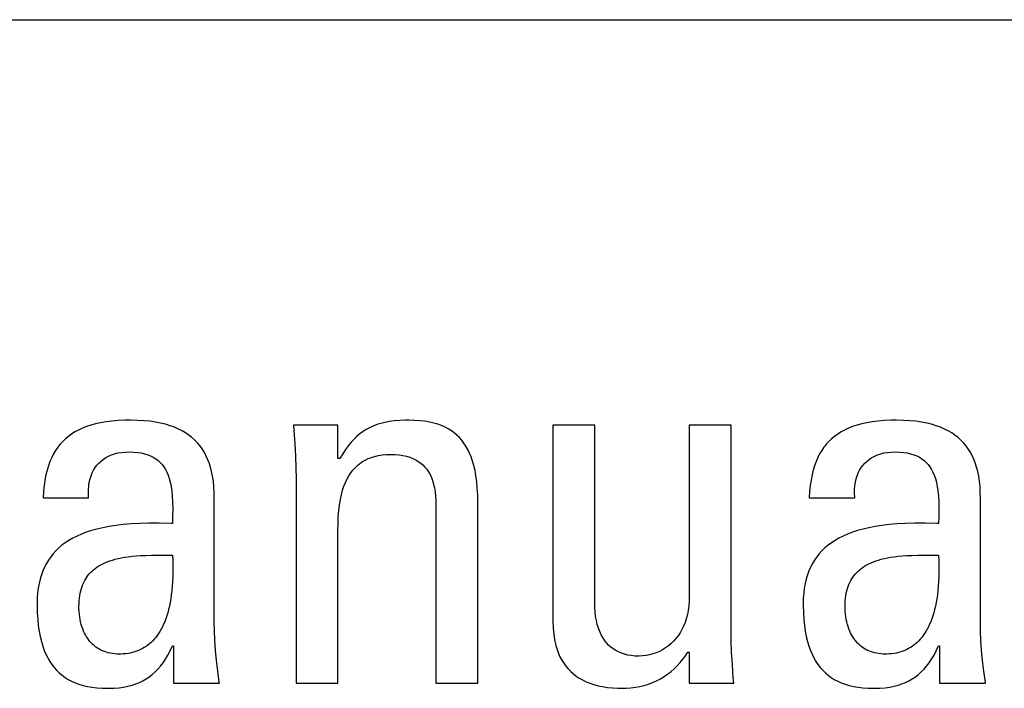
# Model space of a CAD drawing. Header units: millimetres. Extents: x -728 to -141, y -62 to 525.
# Tile 53 of 186: x -452.74 to -448.32, y 201.71 to 204.71. Entities that reach past the tile are written whole.
import ezdxf

# ---------------------------------------------------------------- set-up
doc = ezdxf.new("R2010")
doc.units = ezdxf.units.MM
doc.header["$LTSCALE"] = 23.1
doc.layers.add('R912005502_AM_0', color=7, linetype='CONTINUOUS')

msp = doc.modelspace()

# ---------------------------------------------------------------- linework, layer by layer
at = {"layer": 'R912005502_AM_0', "color": 7}
for p, q in [((-482.6971, 204.7084), (-430.6536, 204.7084)), ((-452.3559, 202.9025), (-452.3803, 202.8984)), ((-452.3295, 202.9058), (-452.3559, 202.9025)), ((-452.3012, 202.9081), (-452.3295, 202.9058)), ((-452.2705, 202.9095), (-452.3012, 202.9081)), ((-452.2462, 202.9098), (-452.2705, 202.9095)), ((-452.2155, 202.9092), (-452.2462, 202.9098)), ((-452.1867, 202.9075), (-452.2155, 202.9092)), ((-452.1598, 202.9049), (-452.1867, 202.9075)), ((-452.1346, 202.9012), (-452.1598, 202.9049)), ((-452.1111, 202.8967), (-452.1346, 202.9012)), ((-451.1042, 202.8999), (-451.123, 202.8953)), ((-451.0839, 202.9037), (-451.1042, 202.8999)), ((-451.062, 202.9066), (-451.0839, 202.9037)), ((-451.0379, 202.9086), (-451.062, 202.9066)), ((-451.0114, 202.9096), (-451.0379, 202.9086)), ((-450.9965, 202.9098), (-451.0114, 202.9096)), ((-450.9709, 202.9092), (-450.9965, 202.9098)), ((-450.947, 202.9076), (-450.9709, 202.9092)), ((-450.9248, 202.905), (-450.947, 202.9076)), ((-450.9041, 202.9014), (-450.9248, 202.905)), ((-450.8848, 202.897), (-450.9041, 202.9014)), ((-448.9165, 202.9025), (-448.9409, 202.8984)), ((-448.8901, 202.9058), (-448.9165, 202.9025)), ((-448.8618, 202.9081), (-448.8901, 202.9058)), ((-448.8311, 202.9095), (-448.8618, 202.9081)), ((-448.8068, 202.9098), (-448.8311, 202.9095)), ((-448.7761, 202.9092), (-448.8068, 202.9098)), ((-448.7473, 202.9075), (-448.7761, 202.9092)), ((-448.7204, 202.9049), (-448.7473, 202.9075)), ((-448.6952, 202.9012), (-448.7204, 202.9049)), ((-448.6717, 202.8967), (-448.6952, 202.9012)), ((-452.4958, 202.857), (-452.5109, 202.8475)), ((-452.4797, 202.8658), (-452.4958, 202.857)), ((-452.4625, 202.8738), (-452.4797, 202.8658)), ((-452.444, 202.8811), (-452.4625, 202.8738)), ((-452.4243, 202.8876), (-452.444, 202.8811)), ((-452.4031, 202.8934), (-452.4243, 202.8876)), ((-452.3803, 202.8984), (-452.4031, 202.8934)), ((-452.0891, 202.8913), (-452.1111, 202.8967)), ((-452.0685, 202.8851), (-452.0891, 202.8913)), ((-452.0493, 202.8781), (-452.0685, 202.8851)), ((-452.0313, 202.8703), (-452.0493, 202.8781)), ((-452.0145, 202.8618), (-452.0313, 202.8703)), ((-451.9988, 202.8525), (-452.0145, 202.8618)), ((-451.3152, 202.8869), (-451.5147, 202.8869)), ((-451.5147, 202.8869), (-451.5128, 202.8646)), ((-451.5128, 202.8646), (-451.5085, 202.8044)), ((-451.3152, 202.7378), (-451.3152, 202.8869)), ((-451.2022, 202.8591), (-451.2161, 202.8489)), ((-451.1878, 202.8682), (-451.2022, 202.8591)), ((-451.1728, 202.8763), (-451.1878, 202.8682)), ((-451.1571, 202.8835), (-451.1728, 202.8763)), ((-451.1406, 202.8898), (-451.1571, 202.8835)), ((-451.123, 202.8953), (-451.1406, 202.8898)), ((-450.8668, 202.8917), (-450.8848, 202.897)), ((-450.85, 202.8855), (-450.8668, 202.8917)), ((-450.8343, 202.8786), (-450.85, 202.8855)), ((-450.8195, 202.8709), (-450.8343, 202.8786)), ((-450.8125, 202.8667), (-450.8195, 202.8709)), ((-450.8057, 202.8623), (-450.8125, 202.8667)), ((-450.7929, 202.853), (-450.8057, 202.8623)), ((-450.1619, 202.8869), (-450.3499, 202.8869)), ((-450.3499, 202.8869), (-450.3499, 202.004)), ((-450.1619, 202.0843), (-450.1619, 202.8869)), ((-449.5497, 202.8869), (-449.7377, 202.8869)), ((-449.7377, 202.8869), (-449.7377, 202.1187)), ((-449.5497, 201.9696), (-449.5497, 202.8869)), ((-449.0564, 202.857), (-449.0715, 202.8475)), ((-449.0403, 202.8658), (-449.0564, 202.857)), ((-449.0231, 202.8738), (-449.0403, 202.8658)), ((-449.0046, 202.8811), (-449.0231, 202.8738)), ((-448.9849, 202.8876), (-449.0046, 202.8811)), ((-448.9637, 202.8934), (-448.9849, 202.8876)), ((-448.9409, 202.8984), (-448.9637, 202.8934)), ((-448.6497, 202.8913), (-448.6717, 202.8967)), ((-448.6291, 202.8851), (-448.6497, 202.8913)), ((-448.6099, 202.8781), (-448.6291, 202.8851)), ((-448.5919, 202.8703), (-448.6099, 202.8781)), ((-448.5751, 202.8618), (-448.5919, 202.8703)), ((-448.5594, 202.8525), (-448.5751, 202.8618)), ((-452.5505, 202.8145), (-452.562, 202.8018)), ((-452.5381, 202.8263), (-452.5505, 202.8145)), ((-452.5249, 202.8373), (-452.5381, 202.8263)), ((-452.5109, 202.8475), (-452.5249, 202.8373)), ((-451.9842, 202.8426), (-451.9988, 202.8525)), ((-451.9706, 202.8319), (-451.9842, 202.8426)), ((-451.9579, 202.8205), (-451.9706, 202.8319)), ((-451.9462, 202.8084), (-451.9579, 202.8205)), ((-451.2555, 202.8111), (-451.2682, 202.7956)), ((-451.2427, 202.825), (-451.2555, 202.8111)), ((-451.2296, 202.8376), (-451.2427, 202.825)), ((-451.2161, 202.8489), (-451.2296, 202.8376)), ((-450.7808, 202.8429), (-450.7929, 202.853)), ((-450.7696, 202.8319), (-450.7808, 202.8429)), ((-450.7591, 202.8201), (-450.7696, 202.8319)), ((-450.7493, 202.8073), (-450.7591, 202.8201)), ((-449.1111, 202.8145), (-449.1226, 202.8018)), ((-449.0987, 202.8263), (-449.1111, 202.8145)), ((-449.0855, 202.8373), (-449.0987, 202.8263)), ((-449.0715, 202.8475), (-449.0855, 202.8373)), ((-448.5448, 202.8426), (-448.5594, 202.8525)), ((-448.5312, 202.8319), (-448.5448, 202.8426)), ((-448.5185, 202.8205), (-448.5312, 202.8319)), ((-448.5068, 202.8084), (-448.5185, 202.8205)), ((-452.5826, 202.7738), (-452.5918, 202.7584)), ((-452.5727, 202.7883), (-452.5826, 202.7738)), ((-452.5674, 202.7952), (-452.5727, 202.7883)), ((-452.562, 202.8018), (-452.5674, 202.7952)), ((-452.2872, 202.7653), (-452.2706, 202.767)), ((-452.2706, 202.767), (-452.253, 202.7676)), ((-452.253, 202.7676), (-452.2333, 202.767)), ((-452.2333, 202.767), (-452.2151, 202.7654)), ((-451.9353, 202.7955), (-451.9462, 202.8084)), ((-451.9253, 202.7818), (-451.9353, 202.7955)), ((-451.9161, 202.7672), (-451.9253, 202.7818)), ((-451.9077, 202.7517), (-451.9161, 202.7672)), ((-451.5085, 202.8044), (-451.5055, 202.7486)), ((-451.2808, 202.7784), (-451.2934, 202.7592)), ((-451.2682, 202.7956), (-451.2808, 202.7784)), ((-450.7402, 202.7935), (-450.7493, 202.8073)), ((-450.7318, 202.7786), (-450.7402, 202.7935)), ((-450.724, 202.7625), (-450.7318, 202.7786)), ((-449.1432, 202.7738), (-449.1524, 202.7584)), ((-449.1333, 202.7883), (-449.1432, 202.7738)), ((-449.128, 202.7952), (-449.1333, 202.7883)), ((-449.1226, 202.8018), (-449.128, 202.7952)), ((-448.8479, 202.7653), (-448.8313, 202.767)), ((-448.8313, 202.767), (-448.8137, 202.7676)), ((-448.8137, 202.7676), (-448.794, 202.767)), ((-448.794, 202.767), (-448.7758, 202.7654)), ((-448.4959, 202.7955), (-448.5068, 202.8084)), ((-448.4859, 202.7818), (-448.4959, 202.7955)), ((-448.4767, 202.7672), (-448.4859, 202.7818)), ((-448.4683, 202.7517), (-448.4767, 202.7672)), ((-452.6079, 202.7243), (-452.6148, 202.7055)), ((-452.6002, 202.7419), (-452.6079, 202.7243)), ((-452.5918, 202.7584), (-452.6002, 202.7419)), ((-452.3882, 202.7175), (-452.3786, 202.7265)), ((-452.3786, 202.7265), (-452.3681, 202.7347)), ((-452.3681, 202.7347), (-452.3568, 202.7421)), ((-452.3568, 202.7421), (-452.3446, 202.7486)), ((-452.3446, 202.7486), (-452.3316, 202.7542)), ((-452.3316, 202.7542), (-452.3177, 202.7589)), ((-452.3177, 202.7589), (-452.3029, 202.7626)), ((-452.3029, 202.7626), (-452.2872, 202.7653)), ((-452.2151, 202.7654), (-452.1984, 202.7627)), ((-452.1984, 202.7627), (-452.1831, 202.7592)), ((-452.1831, 202.7592), (-452.169, 202.7547)), ((-452.169, 202.7547), (-452.1559, 202.7495)), ((-452.1559, 202.7495), (-452.1439, 202.7433)), ((-452.1439, 202.7433), (-452.1329, 202.7364)), ((-452.1329, 202.7364), (-452.1227, 202.7287)), ((-452.1227, 202.7287), (-452.1134, 202.7202)), ((-451.9001, 202.7353), (-451.9077, 202.7517)), ((-451.8933, 202.7178), (-451.9001, 202.7353)), ((-451.5055, 202.7486), (-451.5038, 202.696)), ((-451.3061, 202.7378), (-451.3152, 202.7378)), ((-451.2934, 202.7592), (-451.3061, 202.7378)), ((-451.2168, 202.7155), (-451.205, 202.7237)), ((-451.205, 202.7237), (-451.1925, 202.731)), ((-451.1925, 202.731), (-451.1791, 202.7374)), ((-451.1791, 202.7374), (-451.1649, 202.7429)), ((-451.1649, 202.7429), (-451.1575, 202.7453)), ((-451.1575, 202.7453), (-451.1498, 202.7475)), ((-451.1498, 202.7475), (-451.1338, 202.7512)), ((-451.1338, 202.7512), (-451.1167, 202.7538)), ((-451.1167, 202.7538), (-451.0985, 202.7555)), ((-451.0985, 202.7555), (-451.0791, 202.7561)), ((-451.0791, 202.7561), (-451.0589, 202.7555)), ((-451.0589, 202.7555), (-451.0402, 202.7539)), ((-451.0402, 202.7539), (-451.023, 202.7513)), ((-451.023, 202.7513), (-451.007, 202.7477)), ((-451.007, 202.7477), (-450.9923, 202.7433)), ((-450.9923, 202.7433), (-450.9786, 202.738)), ((-450.9786, 202.738), (-450.9722, 202.7351)), ((-450.9722, 202.7351), (-450.966, 202.7319)), ((-450.966, 202.7319), (-450.9543, 202.725)), ((-450.9543, 202.725), (-450.9436, 202.7174)), ((-450.7169, 202.7451), (-450.724, 202.7625)), ((-450.7105, 202.7264), (-450.7169, 202.7451)), ((-450.7048, 202.706), (-450.7105, 202.7264)), ((-449.1685, 202.7243), (-449.1754, 202.7055)), ((-449.1608, 202.7419), (-449.1685, 202.7243)), ((-449.1524, 202.7584), (-449.1608, 202.7419)), ((-448.9489, 202.7175), (-448.9393, 202.7265)), ((-448.9393, 202.7265), (-448.9288, 202.7347)), ((-448.9288, 202.7347), (-448.9175, 202.7421)), ((-448.9175, 202.7421), (-448.9053, 202.7486)), ((-448.9053, 202.7486), (-448.8923, 202.7542)), ((-448.8923, 202.7542), (-448.8784, 202.7589)), ((-448.8784, 202.7589), (-448.8636, 202.7626)), ((-448.8636, 202.7626), (-448.8479, 202.7653)), ((-448.7758, 202.7654), (-448.7591, 202.7627)), ((-448.7591, 202.7627), (-448.7438, 202.7592)), ((-448.7438, 202.7592), (-448.7297, 202.7547)), ((-448.7297, 202.7547), (-448.7166, 202.7495)), ((-448.7166, 202.7495), (-448.7046, 202.7433)), ((-448.7046, 202.7433), (-448.6936, 202.7364)), ((-448.6936, 202.7364), (-448.6834, 202.7287)), ((-448.6834, 202.7287), (-448.6741, 202.7202)), ((-448.4607, 202.7353), (-448.4683, 202.7517)), ((-448.4539, 202.7178), (-448.4607, 202.7353)), ((-452.6209, 202.6854), (-452.6261, 202.6638)), ((-452.6148, 202.7055), (-452.6209, 202.6854)), ((-452.4183, 202.6732), (-452.4121, 202.6855)), ((-452.4121, 202.6855), (-452.405, 202.697)), ((-452.405, 202.697), (-452.397, 202.7076)), ((-452.397, 202.7076), (-452.3882, 202.7175)), ((-452.1134, 202.7202), (-452.1048, 202.7107)), ((-452.1048, 202.7107), (-452.0969, 202.7004)), ((-452.0969, 202.7004), (-452.0897, 202.689)), ((-452.0897, 202.689), (-452.0832, 202.6765)), ((-451.8873, 202.6991), (-451.8933, 202.7178)), ((-451.8821, 202.6793), (-451.8873, 202.6991)), ((-451.8778, 202.6581), (-451.8821, 202.6793)), ((-451.5038, 202.696), (-451.5033, 202.6461)), ((-451.2573, 202.6733), (-451.2481, 202.6853)), ((-451.2481, 202.6853), (-451.2383, 202.6964)), ((-451.2383, 202.6964), (-451.2279, 202.7064)), ((-451.2279, 202.7064), (-451.2168, 202.7155)), ((-450.9436, 202.7174), (-450.9337, 202.7089)), ((-450.9337, 202.7089), (-450.9246, 202.6996)), ((-450.9246, 202.6996), (-450.9162, 202.6894)), ((-450.9162, 202.6894), (-450.9086, 202.6783)), ((-450.9086, 202.6783), (-450.9017, 202.6663)), ((-450.6997, 202.684), (-450.7048, 202.706)), ((-450.6955, 202.66), (-450.6997, 202.684)), ((-449.1815, 202.6854), (-449.1867, 202.6638)), ((-449.1754, 202.7055), (-449.1815, 202.6854)), ((-448.979, 202.6732), (-448.9728, 202.6855)), ((-448.9728, 202.6855), (-448.9657, 202.697)), ((-448.9657, 202.697), (-448.9577, 202.7077)), ((-448.9577, 202.7077), (-448.9489, 202.7175)), ((-448.6741, 202.7202), (-448.6655, 202.7107)), ((-448.6655, 202.7107), (-448.6576, 202.7004)), ((-448.6576, 202.7004), (-448.6504, 202.689)), ((-448.6504, 202.689), (-448.6439, 202.6765)), ((-448.4479, 202.6991), (-448.4539, 202.7178)), ((-448.4427, 202.6793), (-448.4479, 202.6991)), ((-448.4384, 202.6581), (-448.4427, 202.6793)), ((-452.6306, 202.6408), (-452.6341, 202.6161)), ((-452.6261, 202.6638), (-452.6306, 202.6408)), ((-452.4315, 202.6312), (-452.428, 202.646)), ((-452.428, 202.646), (-452.4236, 202.66)), ((-452.4236, 202.66), (-452.4183, 202.6732)), ((-452.0832, 202.6765), (-452.0774, 202.6628)), ((-452.0774, 202.6628), (-452.0722, 202.6477)), ((-452.0722, 202.6477), (-452.0677, 202.631)), ((-451.8744, 202.6355), (-451.8778, 202.6581)), ((-451.8719, 202.6114), (-451.8744, 202.6355)), ((-451.5033, 202.6461), (-451.5033, 201.7288)), ((-451.2812, 202.6303), (-451.2738, 202.6458)), ((-451.2738, 202.6458), (-451.2659, 202.6602)), ((-451.2659, 202.6602), (-451.2573, 202.6733)), ((-450.9017, 202.6663), (-450.8955, 202.6531)), ((-450.8955, 202.6531), (-450.8901, 202.6389)), ((-450.8901, 202.6389), (-450.8854, 202.6233)), ((-450.692, 202.6339), (-450.6955, 202.66)), ((-450.6894, 202.6053), (-450.692, 202.6339)), ((-449.1912, 202.6408), (-449.1947, 202.6161)), ((-449.1867, 202.6638), (-449.1912, 202.6408)), ((-448.9921, 202.6312), (-448.9887, 202.6461)), ((-448.9887, 202.6461), (-448.9843, 202.6601)), ((-448.9843, 202.6601), (-448.979, 202.6732)), ((-448.6439, 202.6765), (-448.6381, 202.6628)), ((-448.6381, 202.6628), (-448.6329, 202.6477)), ((-448.6329, 202.6477), (-448.6284, 202.631)), ((-448.435, 202.6355), (-448.4384, 202.6581)), ((-448.4325, 202.6114), (-448.435, 202.6355)), ((-452.6367, 202.5896), (-452.6383, 202.5613)), ((-452.6341, 202.6161), (-452.6367, 202.5896)), ((-452.4354, 202.5817), (-452.4352, 202.599)), ((-452.4352, 202.599), (-452.4338, 202.6155)), ((-452.4338, 202.6155), (-452.4315, 202.6312)), ((-452.0677, 202.631), (-452.064, 202.6126)), ((-452.064, 202.6126), (-452.0609, 202.5921)), ((-452.0609, 202.5921), (-452.0587, 202.5692)), ((-451.8705, 202.5855), (-451.8719, 202.6114)), ((-451.2994, 202.575), (-451.294, 202.595)), ((-451.294, 202.595), (-451.2879, 202.6133)), ((-451.2879, 202.6133), (-451.2812, 202.6303)), ((-450.8854, 202.6233), (-450.8816, 202.6065)), ((-450.8816, 202.6065), (-450.8785, 202.5881)), ((-450.6876, 202.574), (-450.6894, 202.6053)), ((-449.1973, 202.5896), (-449.1989, 202.5613)), ((-449.1947, 202.6161), (-449.1973, 202.5896)), ((-448.996, 202.5818), (-448.9958, 202.5991)), ((-448.9958, 202.5991), (-448.9945, 202.6156)), ((-448.9945, 202.6156), (-448.9921, 202.6312)), ((-448.6284, 202.631), (-448.6247, 202.6126)), ((-448.6247, 202.6126), (-448.6216, 202.5921)), ((-448.6216, 202.5921), (-448.6194, 202.5692)), ((-448.4311, 202.5855), (-448.4325, 202.6114)), ((-452.6383, 202.5613), (-452.4342, 202.5613)), ((-452.4344, 202.5635), (-452.4354, 202.5817)), ((-452.4342, 202.5613), (-452.4344, 202.5635)), ((-452.0587, 202.5692), (-452.0573, 202.5432)), ((-451.8701, 202.5613), (-451.8705, 202.5855)), ((-451.8701, 202.004), (-451.8701, 202.5613)), ((-451.308, 202.5299), (-451.3041, 202.5534)), ((-451.3041, 202.5534), (-451.2994, 202.575)), ((-450.8785, 202.5881), (-450.8764, 202.5682)), ((-450.8764, 202.5682), (-450.8752, 202.5464)), ((-450.8752, 202.5464), (-450.875, 202.5314)), ((-450.6869, 202.5396), (-450.6876, 202.574)), ((-449.1989, 202.5613), (-448.9948, 202.5613)), ((-448.995, 202.5636), (-448.996, 202.5818)), ((-448.9948, 202.5613), (-448.995, 202.5636)), ((-448.6194, 202.5692), (-448.618, 202.5432)), ((-448.4307, 202.5613), (-448.4311, 202.5855)), ((-448.4307, 202.004), (-448.4307, 202.5613)), ((-452.0573, 202.5432), (-452.0568, 202.5131)), ((-452.0568, 202.5131), (-452.0573, 202.4764)), ((-451.3134, 202.4765), (-451.3111, 202.5044)), ((-451.3111, 202.5044), (-451.308, 202.5299)), ((-450.875, 202.5314), (-450.875, 201.7288)), ((-450.6869, 201.7288), (-450.6869, 202.5396)), ((-448.618, 202.5432), (-448.6175, 202.5131)), ((-448.6175, 202.5131), (-448.618, 202.4764)), ((-452.0573, 202.4764), (-452.0581, 202.4466)), ((-451.3147, 202.4461), (-451.3134, 202.4765)), ((-448.618, 202.4764), (-448.6188, 202.4466)), ((-452.4218, 202.4142), (-452.4449, 202.4066)), ((-452.3971, 202.4211), (-452.4218, 202.4142)), ((-452.3707, 202.4272), (-452.3971, 202.4211)), ((-452.3423, 202.4326), (-452.3707, 202.4272)), ((-452.3119, 202.4373), (-452.3423, 202.4326)), ((-452.2792, 202.4411), (-452.3119, 202.4373)), ((-452.2439, 202.4441), (-452.2792, 202.4411)), ((-452.2057, 202.4462), (-452.2439, 202.4441)), ((-452.1641, 202.4474), (-452.2057, 202.4462)), ((-452.1179, 202.4476), (-452.1641, 202.4474)), ((-452.0653, 202.4467), (-452.1179, 202.4476)), ((-452.0581, 202.4466), (-452.0653, 202.4467)), ((-451.3152, 202.4145), (-451.3147, 202.4461)), ((-451.3152, 201.7288), (-451.3152, 202.4145)), ((-448.9824, 202.4142), (-449.0055, 202.4066)), ((-448.9577, 202.4211), (-448.9824, 202.4142)), ((-448.9313, 202.4272), (-448.9577, 202.4211)), ((-448.9029, 202.4326), (-448.9313, 202.4272)), ((-448.8725, 202.4373), (-448.9029, 202.4326)), ((-448.8398, 202.4411), (-448.8725, 202.4373)), ((-448.8045, 202.4441), (-448.8398, 202.4411)), ((-448.7664, 202.4462), (-448.8045, 202.4441)), ((-448.7247, 202.4474), (-448.7664, 202.4462)), ((-448.6786, 202.4476), (-448.7247, 202.4474)), ((-448.6259, 202.4467), (-448.6786, 202.4476)), ((-448.6188, 202.4466), (-448.6259, 202.4467)), ((-452.5227, 202.37), (-452.539, 202.3593)), ((-452.5052, 202.3801), (-452.5227, 202.37)), ((-452.4865, 202.3896), (-452.5052, 202.3801)), ((-452.4664, 202.3984), (-452.4865, 202.3896)), ((-452.4449, 202.4066), (-452.4664, 202.3984)), ((-449.0833, 202.37), (-449.0996, 202.3593)), ((-449.0658, 202.3801), (-449.0833, 202.37)), ((-449.0471, 202.3896), (-449.0658, 202.3801)), ((-449.027, 202.3984), (-449.0471, 202.3896)), ((-449.0055, 202.4066), (-449.027, 202.3984)), ((-452.5682, 202.3361), (-452.5813, 202.3235)), ((-452.5541, 202.348), (-452.5682, 202.3361)), ((-452.539, 202.3593), (-452.5541, 202.348)), ((-449.1288, 202.3361), (-449.1419, 202.3235)), ((-449.1147, 202.348), (-449.1288, 202.3361)), ((-449.0996, 202.3593), (-449.1147, 202.348)), ((-452.6147, 202.2818), (-452.624, 202.2665)), ((-452.6045, 202.2964), (-452.6147, 202.2818)), ((-452.5933, 202.3103), (-452.6045, 202.2964)), ((-452.5813, 202.3235), (-452.5933, 202.3103)), ((-452.3395, 202.2782), (-452.3278, 202.282)), ((-452.3278, 202.282), (-452.3153, 202.2855)), ((-452.3153, 202.2855), (-452.3021, 202.2887)), ((-452.3021, 202.2887), (-452.288, 202.2916)), ((-452.288, 202.2916), (-452.2729, 202.2942)), ((-452.2729, 202.2942), (-452.2568, 202.2966)), ((-452.2568, 202.2966), (-452.2395, 202.2986)), ((-452.2395, 202.2986), (-452.2208, 202.3003)), ((-452.2208, 202.3003), (-452.2004, 202.3016)), ((-452.2004, 202.3016), (-452.1778, 202.3027)), ((-452.1778, 202.3027), (-452.1523, 202.3034)), ((-452.1523, 202.3034), (-452.1217, 202.3039)), ((-452.1217, 202.3039), (-452.0581, 202.3044)), ((-452.0581, 202.3044), (-452.057, 202.2784)), ((-449.1753, 202.2818), (-449.1846, 202.2665)), ((-449.1651, 202.2964), (-449.1753, 202.2818)), ((-449.1539, 202.3103), (-449.1651, 202.2964)), ((-449.1419, 202.3235), (-449.1539, 202.3103)), ((-448.9001, 202.2782), (-448.8884, 202.282)), ((-448.8884, 202.282), (-448.8759, 202.2855)), ((-448.8759, 202.2855), (-448.8627, 202.2887)), ((-448.8627, 202.2887), (-448.8486, 202.2916)), ((-448.8486, 202.2916), (-448.8336, 202.2942)), ((-448.8336, 202.2942), (-448.8175, 202.2966)), ((-448.8175, 202.2966), (-448.8002, 202.2986)), ((-448.8002, 202.2986), (-448.7815, 202.3003)), ((-448.7815, 202.3003), (-448.7611, 202.3016)), ((-448.7611, 202.3016), (-448.7385, 202.3027)), ((-448.7385, 202.3027), (-448.7129, 202.3034)), ((-448.7129, 202.3034), (-448.6824, 202.3039)), ((-448.6824, 202.3039), (-448.6188, 202.3044)), ((-448.6188, 202.3044), (-448.6177, 202.2784)), ((-452.6324, 202.2503), (-452.6399, 202.2333)), ((-452.624, 202.2665), (-452.6324, 202.2503)), ((-452.4189, 202.2325), (-452.412, 202.2386)), ((-452.412, 202.2386), (-452.4047, 202.2445)), ((-452.4047, 202.2445), (-452.3969, 202.2501)), ((-452.3969, 202.2501), (-452.3887, 202.2554)), ((-452.3887, 202.2554), (-452.38, 202.2605)), ((-452.38, 202.2605), (-452.3707, 202.2653)), ((-452.3707, 202.2653), (-452.3609, 202.2699)), ((-452.3609, 202.2699), (-452.3505, 202.2742)), ((-452.3505, 202.2742), (-452.3395, 202.2782)), ((-452.057, 202.2784), (-452.0565, 202.2536)), ((-452.0565, 202.2536), (-452.0565, 202.2298)), ((-449.193, 202.2503), (-449.2005, 202.2334)), ((-449.1846, 202.2665), (-449.193, 202.2503)), ((-448.9795, 202.2325), (-448.9726, 202.2386)), ((-448.9726, 202.2386), (-448.9653, 202.2445)), ((-448.9653, 202.2445), (-448.9575, 202.2501)), ((-448.9575, 202.2501), (-448.9493, 202.2554)), ((-448.9493, 202.2554), (-448.9406, 202.2605)), ((-448.9406, 202.2605), (-448.9313, 202.2653)), ((-448.9313, 202.2653), (-448.9215, 202.2699)), ((-448.9215, 202.2699), (-448.9111, 202.2742)), ((-448.9111, 202.2742), (-448.9001, 202.2782)), ((-448.6177, 202.2784), (-448.6172, 202.2536)), ((-448.6172, 202.2536), (-448.6172, 202.2298)), ((-452.6523, 202.1966), (-452.657, 202.1768)), ((-452.6495, 202.2062), (-452.6523, 202.1966)), ((-452.6466, 202.2155), (-452.6495, 202.2062)), ((-452.6399, 202.2333), (-452.6466, 202.2155)), ((-452.4521, 202.1894), (-452.4475, 202.1974)), ((-452.4475, 202.1974), (-452.4425, 202.2051)), ((-452.4425, 202.2051), (-452.4372, 202.2124)), ((-452.4372, 202.2124), (-452.4315, 202.2194)), ((-452.4315, 202.2194), (-452.4254, 202.2261)), ((-452.4254, 202.2261), (-452.4189, 202.2325)), ((-452.057, 202.2071), (-452.0579, 202.1854)), ((-452.0565, 202.2298), (-452.057, 202.2071)), ((-449.2129, 202.1967), (-449.2176, 202.1769)), ((-449.2101, 202.2062), (-449.2129, 202.1967)), ((-449.2072, 202.2155), (-449.2101, 202.2062)), ((-449.2005, 202.2334), (-449.2072, 202.2155)), ((-449.0127, 202.1894), (-449.0081, 202.1974)), ((-449.0081, 202.1974), (-449.0031, 202.2051)), ((-449.0031, 202.2051), (-448.9978, 202.2124)), ((-448.9978, 202.2124), (-448.9921, 202.2194)), ((-448.9921, 202.2194), (-448.986, 202.2261)), ((-448.986, 202.2261), (-448.9795, 202.2325)), ((-448.6177, 202.2072), (-448.6186, 202.1855)), ((-448.6172, 202.2298), (-448.6177, 202.2072)), ((-452.6608, 202.156), (-452.6635, 202.1341)), ((-452.657, 202.1768), (-452.6608, 202.156)), ((-452.4697, 202.1435), (-452.4669, 202.1535)), ((-452.4669, 202.1535), (-452.4638, 202.1631)), ((-452.4638, 202.1631), (-452.462, 202.1678)), ((-452.462, 202.1678), (-452.4602, 202.1723)), ((-452.4602, 202.1723), (-452.4563, 202.181)), ((-452.4563, 202.181), (-452.4521, 202.1894)), ((-452.0593, 202.1647), (-452.0611, 202.145)), ((-452.0579, 202.1854), (-452.0593, 202.1647)), ((-449.2214, 202.156), (-449.2241, 202.1341)), ((-449.2176, 202.1769), (-449.2214, 202.156)), ((-449.0303, 202.1435), (-449.0275, 202.1535)), ((-449.0275, 202.1535), (-449.0244, 202.1631)), ((-449.0244, 202.1631), (-449.0226, 202.1678)), ((-449.0226, 202.1678), (-449.0208, 202.1723)), ((-449.0208, 202.1723), (-449.0169, 202.181)), ((-449.0169, 202.181), (-449.0127, 202.1894)), ((-448.6199, 202.1648), (-448.6217, 202.1451)), ((-448.6186, 202.1855), (-448.6199, 202.1648)), ((-452.6652, 202.1109), (-452.6658, 202.0866)), ((-452.6635, 202.1341), (-452.6652, 202.1109)), ((-452.4768, 202.0986), (-452.4757, 202.1106)), ((-452.4757, 202.1106), (-452.4741, 202.1221)), ((-452.4741, 202.1221), (-452.4721, 202.1331)), ((-452.4721, 202.1331), (-452.4697, 202.1435)), ((-452.0658, 202.1083), (-452.0687, 202.0912)), ((-452.0632, 202.1262), (-452.0658, 202.1083)), ((-452.0611, 202.145), (-452.0632, 202.1262)), ((-449.7377, 202.1187), (-449.7382, 202.0966)), ((-449.2258, 202.1109), (-449.2264, 202.0866)), ((-449.2241, 202.1341), (-449.2258, 202.1109)), ((-449.0374, 202.0986), (-449.0363, 202.1106)), ((-449.0363, 202.1106), (-449.0347, 202.1221)), ((-449.0347, 202.1221), (-449.0327, 202.1331)), ((-449.0327, 202.1331), (-449.0303, 202.1435)), ((-448.6264, 202.1083), (-448.6293, 202.0912)), ((-448.6239, 202.1262), (-448.6264, 202.1083)), ((-448.6217, 202.1451), (-448.6239, 202.1262)), ((-452.6658, 202.0866), (-452.6657, 202.077)), ((-452.6657, 202.077), (-452.6649, 202.0449)), ((-452.4778, 202.0728), (-452.4775, 202.086)), ((-452.4776, 202.0637), (-452.4778, 202.0728)), ((-452.4771, 202.0511), (-452.4776, 202.0637)), ((-452.4775, 202.086), (-452.4768, 202.0986)), ((-452.0755, 202.0595), (-452.0794, 202.0448)), ((-452.072, 202.0749), (-452.0755, 202.0595)), ((-452.0687, 202.0912), (-452.072, 202.0749)), ((-450.1616, 202.07), (-450.1619, 202.0843)), ((-450.1604, 202.0487), (-450.1616, 202.07)), ((-449.7399, 202.0756), (-449.7426, 202.0556)), ((-449.7382, 202.0966), (-449.7399, 202.0756)), ((-449.2264, 202.0866), (-449.2263, 202.0771)), ((-449.2263, 202.0771), (-449.2255, 202.0449)), ((-449.0384, 202.0728), (-449.0381, 202.086)), ((-449.0382, 202.0637), (-449.0384, 202.0728)), ((-449.0377, 202.0511), (-449.0382, 202.0637)), ((-449.0381, 202.086), (-449.0374, 202.0986)), ((-448.6362, 202.0595), (-448.6401, 202.0449)), ((-448.6326, 202.075), (-448.6362, 202.0595)), ((-448.6293, 202.0912), (-448.6326, 202.075)), ((-452.6649, 202.0449), (-452.663, 202.0151)), ((-452.663, 202.0151), (-452.6602, 201.9875)), ((-452.476, 202.0388), (-452.4771, 202.0511)), ((-452.4745, 202.0268), (-452.476, 202.0388)), ((-452.4726, 202.0152), (-452.4745, 202.0268)), ((-452.4702, 202.004), (-452.4726, 202.0152)), ((-452.0881, 202.0176), (-452.0929, 202.0051)), ((-452.0836, 202.0309), (-452.0881, 202.0176)), ((-452.0794, 202.0448), (-452.0836, 202.0309)), ((-450.1581, 202.0286), (-450.1604, 202.0487)), ((-450.1549, 202.0098), (-450.1581, 202.0286)), ((-449.751, 202.0186), (-449.7566, 202.0015)), ((-449.7463, 202.0367), (-449.751, 202.0186)), ((-449.7426, 202.0556), (-449.7463, 202.0367)), ((-449.2255, 202.0449), (-449.2236, 202.0152)), ((-449.2236, 202.0152), (-449.2208, 201.9876)), ((-449.0366, 202.0388), (-449.0377, 202.0511)), ((-449.0351, 202.0268), (-449.0366, 202.0388)), ((-449.0332, 202.0152), (-449.0351, 202.0268)), ((-449.0308, 202.0039), (-449.0332, 202.0152)), ((-448.6488, 202.0177), (-448.6535, 202.0051)), ((-448.6443, 202.0309), (-448.6488, 202.0177)), ((-448.6401, 202.0449), (-448.6443, 202.0309)), ((-452.6602, 201.9875), (-452.6565, 201.962)), ((-452.4675, 201.9931), (-452.4702, 202.004)), ((-452.4643, 201.9827), (-452.4675, 201.9931)), ((-452.4608, 201.9727), (-452.4643, 201.9827)), ((-452.457, 201.9632), (-452.4608, 201.9727)), ((-452.1087, 201.9713), (-452.1145, 201.9612)), ((-452.1032, 201.9819), (-452.1087, 201.9713)), ((-452.0979, 201.9932), (-452.1032, 201.9819)), ((-452.0929, 202.0051), (-452.0979, 201.9932)), ((-451.8695, 201.9637), (-451.8701, 202.004)), ((-450.3499, 202.004), (-450.3493, 201.9801)), ((-450.3493, 201.9801), (-450.3477, 201.9576)), ((-450.1507, 201.9923), (-450.1549, 202.0098)), ((-450.1457, 201.9759), (-450.1507, 201.9923)), ((-450.1399, 201.9606), (-450.1457, 201.9759)), ((-449.7631, 201.9854), (-449.7705, 201.9701)), ((-449.7566, 202.0015), (-449.7631, 201.9854)), ((-449.2208, 201.9876), (-449.2171, 201.962)), ((-449.0281, 201.9931), (-449.0308, 202.0039)), ((-449.0249, 201.9827), (-449.0281, 201.9931)), ((-449.0214, 201.9727), (-449.0249, 201.9827)), ((-449.0176, 201.9632), (-449.0214, 201.9727)), ((-448.6693, 201.9713), (-448.6751, 201.9613)), ((-448.6638, 201.982), (-448.6693, 201.9713)), ((-448.6585, 201.9932), (-448.6638, 201.982)), ((-448.6535, 202.0051), (-448.6585, 201.9932)), ((-448.4301, 201.9637), (-448.4307, 202.004)), ((-452.6565, 201.962), (-452.6519, 201.9382)), ((-452.6519, 201.9382), (-452.6466, 201.9161)), ((-452.4528, 201.9541), (-452.457, 201.9632)), ((-452.4483, 201.9454), (-452.4528, 201.9541)), ((-452.4434, 201.9371), (-452.4483, 201.9454)), ((-452.4383, 201.9293), (-452.4434, 201.9371)), ((-452.4329, 201.9219), (-452.4383, 201.9293)), ((-452.1398, 201.9265), (-452.1467, 201.9191)), ((-452.1331, 201.9344), (-452.1398, 201.9265)), ((-452.1267, 201.9428), (-452.1331, 201.9344)), ((-452.1205, 201.9517), (-452.1267, 201.9428)), ((-452.1145, 201.9612), (-452.1205, 201.9517)), ((-451.8677, 201.9215), (-451.8695, 201.9637)), ((-450.3477, 201.9576), (-450.345, 201.9364)), ((-450.345, 201.9364), (-450.3414, 201.9164)), ((-450.1334, 201.9465), (-450.1399, 201.9606)), ((-450.1261, 201.9334), (-450.1334, 201.9465)), ((-450.1181, 201.9214), (-450.1261, 201.9334)), ((-449.7975, 201.9294), (-449.808, 201.9176)), ((-449.7877, 201.9421), (-449.7975, 201.9294)), ((-449.7787, 201.9557), (-449.7877, 201.9421)), ((-449.7705, 201.9701), (-449.7787, 201.9557)), ((-449.5491, 201.9203), (-449.5497, 201.9696)), ((-449.2171, 201.962), (-449.2125, 201.9382)), ((-449.2125, 201.9382), (-449.2072, 201.9161)), ((-449.0134, 201.954), (-449.0176, 201.9632)), ((-449.0089, 201.9454), (-449.0134, 201.954)), ((-449.004, 201.9371), (-449.0089, 201.9454)), ((-448.9989, 201.9293), (-449.004, 201.9371)), ((-448.9935, 201.9219), (-448.9989, 201.9293)), ((-448.7004, 201.9265), (-448.7073, 201.9191)), ((-448.6938, 201.9344), (-448.7004, 201.9265)), ((-448.6873, 201.9428), (-448.6938, 201.9344)), ((-448.6811, 201.9518), (-448.6873, 201.9428)), ((-448.6751, 201.9613), (-448.6811, 201.9518)), ((-448.4283, 201.9215), (-448.4301, 201.9637)), ((-452.6466, 201.9161), (-452.6404, 201.8955)), ((-452.6404, 201.8955), (-452.6336, 201.8764)), ((-452.4272, 201.915), (-452.4329, 201.9219)), ((-452.4212, 201.9084), (-452.4272, 201.915)), ((-452.4149, 201.9023), (-452.4212, 201.9084)), ((-452.4084, 201.8966), (-452.4149, 201.9023)), ((-452.4016, 201.8913), (-452.4084, 201.8966)), ((-452.3945, 201.8864), (-452.4016, 201.8913)), ((-452.3871, 201.8819), (-452.3945, 201.8864)), ((-452.3795, 201.8778), (-452.3871, 201.8819)), ((-452.1926, 201.8841), (-452.2011, 201.8798)), ((-452.1844, 201.8889), (-452.1926, 201.8841)), ((-452.1764, 201.894), (-452.1844, 201.8889)), ((-452.1686, 201.8996), (-452.1764, 201.894)), ((-452.1611, 201.9056), (-452.1686, 201.8996)), ((-452.1538, 201.9121), (-452.1611, 201.9056)), ((-452.1467, 201.9191), (-452.1538, 201.9121)), ((-452.068, 201.8746), (-452.0581, 201.8962)), ((-452.0581, 201.8962), (-452.0535, 201.8962)), ((-452.0535, 201.8962), (-452.0535, 201.7288)), ((-451.8647, 201.8775), (-451.8677, 201.9215)), ((-450.3414, 201.9164), (-450.3369, 201.8975)), ((-450.3369, 201.8975), (-450.3315, 201.8797)), ((-450.1094, 201.9104), (-450.1181, 201.9214)), ((-450.1001, 201.9003), (-450.1094, 201.9104)), ((-450.09, 201.8911), (-450.1001, 201.9003)), ((-450.0792, 201.8829), (-450.09, 201.8911)), ((-450.0678, 201.8755), (-450.0792, 201.8829)), ((-449.8441, 201.8873), (-449.8574, 201.8791)), ((-449.8314, 201.8965), (-449.8441, 201.8873)), ((-449.8193, 201.9066), (-449.8314, 201.8965)), ((-449.808, 201.9176), (-449.8193, 201.9066)), ((-449.5474, 201.8683), (-449.5491, 201.9203)), ((-449.2072, 201.9161), (-449.2011, 201.8956)), ((-449.2011, 201.8956), (-449.1942, 201.8764)), ((-448.9877, 201.915), (-448.9935, 201.9219)), ((-448.9818, 201.9084), (-448.9877, 201.915)), ((-448.9755, 201.9023), (-448.9818, 201.9084)), ((-448.969, 201.8966), (-448.9755, 201.9023)), ((-448.9622, 201.8913), (-448.969, 201.8966)), ((-448.9551, 201.8864), (-448.9622, 201.8913)), ((-448.9477, 201.8819), (-448.9551, 201.8864)), ((-448.9401, 201.8778), (-448.9477, 201.8819)), ((-448.7532, 201.8841), (-448.7617, 201.8798)), ((-448.745, 201.8889), (-448.7532, 201.8841)), ((-448.737, 201.8941), (-448.745, 201.8889)), ((-448.7292, 201.8996), (-448.737, 201.8941)), ((-448.7217, 201.9057), (-448.7292, 201.8996)), ((-448.7144, 201.9122), (-448.7217, 201.9057)), ((-448.7073, 201.9191), (-448.7144, 201.9122)), ((-448.6287, 201.8746), (-448.6188, 201.8962)), ((-448.6188, 201.8962), (-448.6142, 201.8962)), ((-448.6142, 201.8962), (-448.6142, 201.7288)), ((-448.4253, 201.8775), (-448.4283, 201.9215)), ((-452.6336, 201.8764), (-452.626, 201.8586)), ((-452.626, 201.8586), (-452.6178, 201.8421)), ((-452.6178, 201.8421), (-452.6089, 201.8267)), ((-452.3715, 201.874), (-452.3795, 201.8778)), ((-452.3633, 201.8707), (-452.3715, 201.874)), ((-452.3548, 201.8678), (-452.3633, 201.8707)), ((-452.3459, 201.8654), (-452.3548, 201.8678)), ((-452.3367, 201.8633), (-452.3459, 201.8654)), ((-452.3272, 201.8617), (-452.3367, 201.8633)), ((-452.3173, 201.8605), (-452.3272, 201.8617)), ((-452.3071, 201.8598), (-452.3173, 201.8605)), ((-452.2966, 201.8596), (-452.3071, 201.8598)), ((-452.2898, 201.8596), (-452.2966, 201.8596)), ((-452.2787, 201.8602), (-452.2898, 201.8596)), ((-452.268, 201.8611), (-452.2787, 201.8602)), ((-452.2575, 201.8625), (-452.268, 201.8611)), ((-452.2474, 201.8643), (-452.2575, 201.8625)), ((-452.2376, 201.8666), (-452.2474, 201.8643)), ((-452.228, 201.8693), (-452.2376, 201.8666)), ((-452.2188, 201.8724), (-452.228, 201.8693)), ((-452.2098, 201.8759), (-452.2188, 201.8724)), ((-452.2011, 201.8798), (-452.2098, 201.8759)), ((-452.0888, 201.8369), (-452.0782, 201.8549)), ((-452.0782, 201.8549), (-452.068, 201.8746)), ((-451.8605, 201.8315), (-451.8647, 201.8775)), ((-450.3315, 201.8797), (-450.3252, 201.8629)), ((-450.3252, 201.8629), (-450.3181, 201.8472)), ((-450.3181, 201.8472), (-450.3101, 201.8323)), ((-450.0617, 201.8722), (-450.0678, 201.8755)), ((-450.0555, 201.869), (-450.0617, 201.8722)), ((-450.0425, 201.8635), (-450.0555, 201.869)), ((-450.0287, 201.8589), (-450.0425, 201.8635)), ((-450.0141, 201.8552), (-450.0287, 201.8589)), ((-449.9986, 201.8526), (-450.0141, 201.8552)), ((-449.9821, 201.8509), (-449.9986, 201.8526)), ((-449.9647, 201.8504), (-449.9821, 201.8509)), ((-449.9625, 201.8504), (-449.9647, 201.8504)), ((-449.9471, 201.8511), (-449.9625, 201.8504)), ((-449.9315, 201.853), (-449.9471, 201.8511)), ((-449.9161, 201.8561), (-449.9315, 201.853)), ((-449.9008, 201.8602), (-449.9161, 201.8561)), ((-449.8859, 201.8655), (-449.9008, 201.8602)), ((-449.8714, 201.8718), (-449.8859, 201.8655)), ((-449.8574, 201.8791), (-449.8714, 201.8718)), ((-449.7663, 201.8362), (-449.755, 201.8521)), ((-449.755, 201.8521), (-449.7446, 201.8688)), ((-449.7446, 201.8688), (-449.7377, 201.8688)), ((-449.7377, 201.8688), (-449.7377, 201.7288)), ((-449.5444, 201.8129), (-449.5474, 201.8683)), ((-449.1942, 201.8764), (-449.1867, 201.8587)), ((-449.1867, 201.8587), (-449.1784, 201.8421)), ((-449.1784, 201.8421), (-449.1695, 201.8267)), ((-448.9321, 201.874), (-448.9401, 201.8778)), ((-448.9239, 201.8707), (-448.9321, 201.874)), ((-448.9154, 201.8678), (-448.9239, 201.8707)), ((-448.9065, 201.8654), (-448.9154, 201.8678)), ((-448.8973, 201.8633), (-448.9065, 201.8654)), ((-448.8878, 201.8617), (-448.8973, 201.8633)), ((-448.8779, 201.8605), (-448.8878, 201.8617)), ((-448.8677, 201.8598), (-448.8779, 201.8605)), ((-448.8572, 201.8596), (-448.8677, 201.8598)), ((-448.8503, 201.8596), (-448.8572, 201.8596)), ((-448.8393, 201.8602), (-448.8503, 201.8596)), ((-448.8285, 201.8611), (-448.8393, 201.8602)), ((-448.8181, 201.8625), (-448.8285, 201.8611)), ((-448.808, 201.8644), (-448.8181, 201.8625)), ((-448.7982, 201.8666), (-448.808, 201.8644)), ((-448.7886, 201.8693), (-448.7982, 201.8666)), ((-448.7794, 201.8724), (-448.7886, 201.8693)), ((-448.7704, 201.8759), (-448.7794, 201.8724)), ((-448.7617, 201.8798), (-448.7704, 201.8759)), ((-448.6495, 201.8369), (-448.6389, 201.8549)), ((-448.6389, 201.8549), (-448.6287, 201.8746)), ((-448.4211, 201.8315), (-448.4253, 201.8775)), ((-452.6089, 201.8267), (-452.5992, 201.8124)), ((-452.5992, 201.8124), (-452.5889, 201.7991)), ((-452.5889, 201.7991), (-452.5779, 201.7867)), ((-452.1231, 201.7917), (-452.1113, 201.8055)), ((-452.1113, 201.8055), (-452.0999, 201.8205)), ((-452.0999, 201.8205), (-452.0888, 201.8369)), ((-451.8549, 201.7836), (-451.8605, 201.8315)), ((-450.3101, 201.8323), (-450.3014, 201.8184)), ((-450.3014, 201.8184), (-450.2918, 201.8053)), ((-450.2918, 201.8053), (-450.2814, 201.793)), ((-449.8051, 201.7934), (-449.7914, 201.8068)), ((-449.7914, 201.8068), (-449.7784, 201.8211)), ((-449.7784, 201.8211), (-449.7663, 201.8362)), ((-449.5402, 201.7528), (-449.5444, 201.8129)), ((-449.1695, 201.8267), (-449.1599, 201.8124)), ((-449.1599, 201.8124), (-449.1495, 201.7991)), ((-449.1495, 201.7991), (-449.1385, 201.7867)), ((-448.6838, 201.7917), (-448.672, 201.8054)), ((-448.672, 201.8054), (-448.6606, 201.8205)), ((-448.6606, 201.8205), (-448.6495, 201.8369)), ((-448.4155, 201.7836), (-448.4211, 201.8315)), ((-452.5779, 201.7867), (-452.5661, 201.7753)), ((-452.5661, 201.7753), (-452.5536, 201.7647)), ((-452.5536, 201.7647), (-452.5402, 201.755)), ((-452.5402, 201.755), (-452.526, 201.7461)), ((-452.1759, 201.748), (-452.1688, 201.7526)), ((-452.1688, 201.7526), (-452.1618, 201.7574)), ((-452.1618, 201.7574), (-452.1484, 201.7678)), ((-452.1484, 201.7678), (-452.1355, 201.7792)), ((-452.1355, 201.7792), (-452.1231, 201.7917)), ((-451.8479, 201.7338), (-451.8549, 201.7836)), ((-450.2814, 201.793), (-450.2702, 201.7815)), ((-450.2702, 201.7815), (-450.2582, 201.7708)), ((-450.2582, 201.7708), (-450.2452, 201.7609)), ((-450.2452, 201.7609), (-450.2314, 201.7517)), ((-450.2314, 201.7517), (-450.2166, 201.7434)), ((-449.8673, 201.7486), (-449.8507, 201.7584)), ((-449.8507, 201.7584), (-449.8348, 201.7692)), ((-449.8348, 201.7692), (-449.8196, 201.7809)), ((-449.8196, 201.7809), (-449.8051, 201.7934)), ((-449.5382, 201.7288), (-449.5402, 201.7528)), ((-449.1385, 201.7867), (-449.1267, 201.7753)), ((-449.1267, 201.7753), (-449.1142, 201.7647)), ((-449.1142, 201.7647), (-449.1009, 201.755)), ((-449.1009, 201.755), (-449.0866, 201.7461)), ((-448.7366, 201.748), (-448.7294, 201.7526)), ((-448.7294, 201.7526), (-448.7225, 201.7574)), ((-448.7225, 201.7574), (-448.7091, 201.7678)), ((-448.7091, 201.7678), (-448.6962, 201.7792)), ((-448.6962, 201.7792), (-448.6838, 201.7917)), ((-448.4085, 201.7338), (-448.4155, 201.7836)), ((-452.526, 201.7461), (-452.5108, 201.7381)), ((-452.5108, 201.7381), (-452.4948, 201.7309)), ((-452.4948, 201.7309), (-452.4777, 201.7245)), ((-452.4777, 201.7245), (-452.4595, 201.719)), ((-452.4595, 201.719), (-452.4401, 201.7144)), ((-452.4401, 201.7144), (-452.4195, 201.7108)), ((-452.4195, 201.7108), (-452.3976, 201.7081)), ((-452.3976, 201.7081), (-452.3742, 201.7064)), ((-452.3742, 201.7064), (-452.3493, 201.7059)), ((-452.3493, 201.7059), (-452.3436, 201.7059)), ((-452.3436, 201.7059), (-452.3199, 201.7067)), ((-452.3199, 201.7067), (-452.2978, 201.7086)), ((-452.2978, 201.7086), (-452.2772, 201.7114)), ((-452.2772, 201.7114), (-452.2578, 201.7152)), ((-452.2578, 201.7152), (-452.2396, 201.72)), ((-452.2396, 201.72), (-452.2224, 201.7256)), ((-452.2224, 201.7256), (-452.2061, 201.7322)), ((-452.2061, 201.7322), (-452.1906, 201.7396)), ((-452.1906, 201.7396), (-452.1759, 201.748)), ((-452.0535, 201.7288), (-451.8472, 201.7288)), ((-451.8472, 201.7288), (-451.8479, 201.7338)), ((-451.5033, 201.7288), (-451.3152, 201.7288)), ((-450.875, 201.7288), (-450.6869, 201.7288)), ((-450.2166, 201.7434), (-450.2008, 201.7357)), ((-450.2008, 201.7357), (-450.184, 201.7289)), ((-450.184, 201.7289), (-450.1661, 201.7229)), ((-450.1661, 201.7229), (-450.1471, 201.7177)), ((-450.1471, 201.7177), (-450.1268, 201.7134)), ((-450.1268, 201.7134), (-450.1052, 201.71)), ((-450.1052, 201.71), (-450.0823, 201.7076)), ((-450.0823, 201.7076), (-450.058, 201.7062)), ((-450.058, 201.7062), (-450.0381, 201.7059)), ((-450.0381, 201.7059), (-450.0206, 201.7063)), ((-450.0206, 201.7063), (-449.9999, 201.7078)), ((-449.9999, 201.7078), (-449.9795, 201.7104)), ((-449.9795, 201.7104), (-449.9595, 201.7142)), ((-449.9595, 201.7142), (-449.94, 201.719)), ((-449.94, 201.719), (-449.921, 201.7249)), ((-449.921, 201.7249), (-449.9025, 201.7318)), ((-449.9025, 201.7318), (-449.8846, 201.7397)), ((-449.8846, 201.7397), (-449.8673, 201.7486)), ((-449.7377, 201.7288), (-449.5382, 201.7288)), ((-449.0866, 201.7461), (-449.0715, 201.7381)), ((-449.0715, 201.7381), (-449.0554, 201.7309)), ((-449.0554, 201.7309), (-449.0383, 201.7245)), ((-449.0383, 201.7245), (-449.0201, 201.719)), ((-449.0201, 201.719), (-449.0008, 201.7144)), ((-449.0008, 201.7144), (-448.9802, 201.7108)), ((-448.9802, 201.7108), (-448.9582, 201.7081)), ((-448.9582, 201.7081), (-448.9349, 201.7064)), ((-448.9349, 201.7064), (-448.91, 201.7059)), ((-448.91, 201.7059), (-448.9043, 201.7059)), ((-448.9043, 201.7059), (-448.8806, 201.7067)), ((-448.8806, 201.7067), (-448.8585, 201.7086)), ((-448.8585, 201.7086), (-448.8378, 201.7114)), ((-448.8378, 201.7114), (-448.8185, 201.7152)), ((-448.8185, 201.7152), (-448.8002, 201.72)), ((-448.8002, 201.72), (-448.783, 201.7256)), ((-448.783, 201.7256), (-448.7668, 201.7322)), ((-448.7668, 201.7322), (-448.7513, 201.7396)), ((-448.7513, 201.7396), (-448.7366, 201.748)), ((-448.6142, 201.7288), (-448.4078, 201.7288)), ((-448.4078, 201.7288), (-448.4085, 201.7338))]:
    msp.add_line(p, q, dxfattribs=at)

doc.saveas('drawing.dxf')
